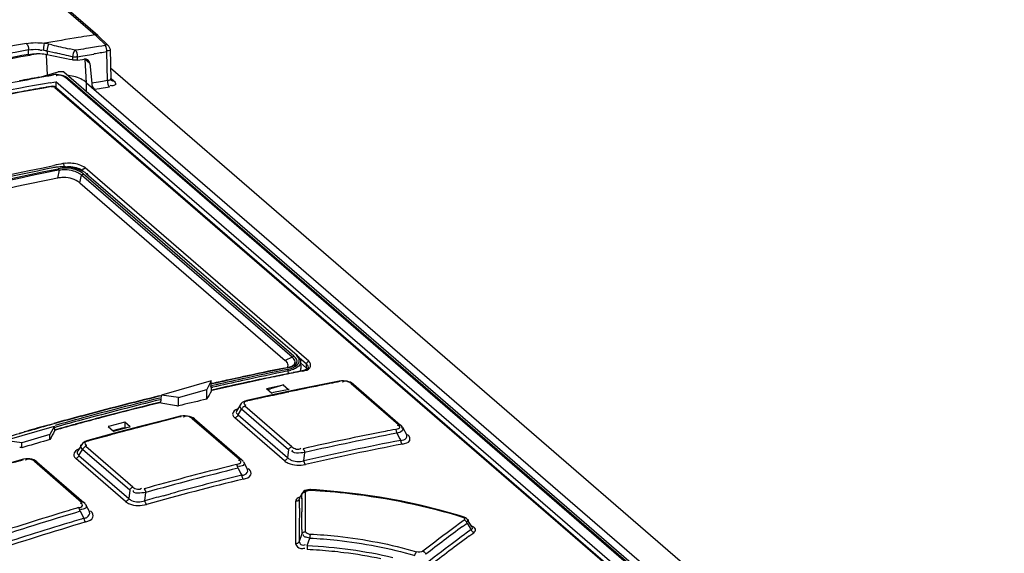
# Model space of a CAD drawing. Header units: inches. Extents: x 0 to 117, y 0 to 83.
# Tile 50 of 59: x 99.425 to 100.977, y 29.321 to 30.163. Entities that reach past the tile are written whole.
import ezdxf

# ---------------------------------------------------------------- set-up
doc = ezdxf.new("R2010")
doc.units = ezdxf.units.IN
doc.header["$LTSCALE"] = 6.431102
doc.header["$MEASUREMENT"] = 0
doc.layers.get('0').update_dxf_attribs({"linetype": 'CONTINUOUS'})

msp = doc.modelspace()

# ---------------------------------------------------------------- linework, layer by layer
at = {"color": 7, "linetype": 'CONTINUOUS'}
for p, q in [((99.4256, 30.2417), (99.544, 30.1391)), ((99.5483, 30.1381), (99.4299, 30.2406)), ((99.544, 30.1391), (99.5352, 30.1377)), ((99.544, 30.1391), (99.5469, 30.1364)), ((99.5484, 30.138), (99.5483, 30.1381)), ((99.5648, 30.1223), (99.5484, 30.138)), ((99.4626, 30.1151), (99.4638, 30.1228)), ((99.4638, 30.1228), (99.4643, 30.1258)), ((99.4712, 30.1243), (99.4674, 30.1252)), ((99.4758, 30.1232), (99.4712, 30.1243)), ((99.5469, 30.1364), (99.5604, 30.1235)), ((99.5544, 30.1214), (99.5492, 30.1206)), ((99.5597, 30.1222), (99.5544, 30.1214)), ((99.4389, 30.1082), (99.4388, 30.1152)), ((99.4667, 30.1074), (99.4687, 30.0755)), ((99.4683, 30.1138), (99.4683, 30.1075)), ((99.4683, 30.1138), (99.4818, 30.1106)), ((99.508, 30.1157), (99.5034, 30.1168)), ((99.5126, 30.1147), (99.508, 30.1157)), ((99.5178, 30.1155), (99.5126, 30.1147)), ((99.5214, 30.1054), (99.5317, 30.1071)), ((99.5317, 30.1071), (99.542, 30.1088)), ((99.5492, 30.1206), (99.5335, 30.118)), ((99.5638, 30.0668), (99.5626, 30.1121)), ((99.5675, 30.1164), (99.5688, 30.0693)), ((99.5089, 30.0993), (99.5089, 30.1042)), ((99.5162, 30.1046), (99.5214, 30.1054)), ((99.5163, 30.0991), (99.5162, 30.1046)), ((99.5163, 30.0991), (99.5242, 30.1004)), ((99.5242, 30.1004), (99.5265, 30.1008)), ((99.5307, 30.0635), (99.5284, 30.1002)), ((99.5355, 30.0941), (99.5284, 30.1002)), ((99.5355, 30.0941), (99.5386, 30.0628)), ((99.4554, 30.0719), (99.4857, 30.0807)), ((99.4684, 30.0745), (99.4711, 30.075)), ((99.4711, 30.075), (99.4769, 30.076)), ((99.4785, 30.0754), (99.4713, 30.0741)), ((99.4944, 30.0743), (99.4919, 30.0751)), ((99.4946, 30.0808), (100.7985, 28.9516)), ((99.5683, 30.0868), (103.1864, 26.9534)), ((99.4554, 30.0722), (99.4632, 30.0735)), ((99.4632, 30.0735), (99.4684, 30.0745)), ((99.4733, 30.0635), (99.479, 30.0645)), ((99.479, 30.0645), (99.4821, 30.065)), ((99.4822, 30.0649), (99.4819, 30.0558)), ((100.7474, 28.9692), (99.4822, 30.0649)), ((99.4967, 30.0733), (99.4944, 30.0743)), ((99.4973, 30.0715), (99.496, 30.0725)), ((100.7703, 28.9691), (99.4973, 30.0715)), ((100.7736, 28.9683), (99.5006, 30.0707)), ((99.5305, 30.0497), (99.5307, 30.0635)), ((99.5307, 30.0635), (100.8089, 28.9565)), ((99.5691, 30.0676), (99.5691, 30.0676)), ((99.5694, 30.07), (99.5734, 30.0665)), ((99.4321, 30.0501), (99.4281, 30.0493)), ((99.4744, 30.0577), (99.4664, 30.0563)), ((99.4754, 30.0573), (99.4761, 30.0574)), ((99.4808, 30.0562), (100.7338, 28.9711)), ((99.483, 30.0557), (100.736, 28.9706)), ((99.5511, 30.054), (99.5432, 30.0527)), ((99.5537, 30.0544), (99.5511, 30.054)), ((99.5697, 30.0588), (99.5678, 30.0591)), ((99.4803, 29.9267), (99.4859, 29.9279)), ((99.4872, 29.9257), (99.4808, 29.9244)), ((99.4872, 29.9257), (99.4847, 29.9129)), ((99.4919, 29.9287), (99.4859, 29.9279)), ((99.5217, 29.9252), (99.5177, 29.9267)), ((99.5252, 29.9236), (99.5217, 29.9252)), ((99.5282, 29.9218), (99.5252, 29.9236)), ((99.5307, 29.9199), (99.5282, 29.9218)), ((99.8807, 29.6239), (99.5284, 29.929)), ((99.5307, 29.9199), (99.8623, 29.6335)), ((99.5201, 29.9054), (99.5226, 29.9177)), ((99.5201, 29.9054), (99.8437, 29.6252)), ((99.8546, 29.6302), (99.5226, 29.9177)), ((99.8573, 29.632), (99.5253, 29.9195)), ((99.8546, 29.6302), (99.8437, 29.6252)), ((99.8451, 29.6239), (99.8437, 29.6252)), ((99.8566, 29.6285), (99.8546, 29.6302)), ((99.858, 29.6267), (99.8566, 29.6285)), ((99.8593, 29.63), (99.8573, 29.632)), ((99.8589, 29.625), (99.858, 29.6267)), ((99.8593, 29.6233), (99.8589, 29.625)), ((99.8632, 29.6316), (99.8612, 29.6338)), ((99.8647, 29.6295), (99.8632, 29.6316)), ((99.877, 29.6194), (99.8654, 29.6294)), ((99.8676, 29.6256), (99.8679, 29.6237)), ((99.8424, 29.6133), (99.8469, 29.6142)), ((99.8471, 29.6214), (99.8451, 29.6239)), ((99.8525, 29.6157), (99.8541, 29.6163)), ((99.8565, 29.6111), (99.8526, 29.6098)), ((99.865, 29.6165), (99.8627, 29.6145)), ((99.8666, 29.6186), (99.865, 29.6165)), ((99.8677, 29.6213), (99.877, 29.6133)), ((99.8679, 29.6237), (99.8685, 29.6127)), ((99.8727, 29.6094), (99.8703, 29.6089)), ((99.877, 29.6133), (99.877, 29.6194)), ((99.877, 29.6194), (99.8786, 29.6177)), ((99.877, 29.6133), (99.8783, 29.612)), ((99.8786, 29.6177), (99.8795, 29.616)), ((99.8795, 29.616), (99.8799, 29.6143)), ((99.8799, 29.6143), (99.8799, 29.6142)), ((99.8826, 29.6218), (99.8807, 29.6239)), ((99.8174, 29.5981), (99.8108, 29.5967)), ((99.8451, 29.6038), (99.837, 29.6021)), ((99.8493, 29.6046), (99.8451, 29.6038)), ((99.8486, 29.6043), (99.8484, 29.6087)), ((99.8562, 29.606), (99.8493, 29.6046)), ((99.8703, 29.6088), (99.8703, 29.6088)), ((99.7271, 29.5931), (99.6487, 29.5705)), ((99.6756, 29.5669), (99.7199, 29.5797)), ((99.7271, 29.5931), (99.7199, 29.5797)), ((99.7199, 29.5642), (99.7199, 29.5797)), ((99.7256, 29.5848), (99.7289, 29.5856)), ((99.7262, 29.5822), (99.7295, 29.583)), ((99.7272, 29.5884), (99.7271, 29.5931)), ((99.7304, 29.5791), (99.7271, 29.5784)), ((99.7274, 29.5799), (99.7272, 29.5884)), ((99.7304, 29.5785), (99.7273, 29.5778)), ((99.7745, 29.5889), (99.7645, 29.5867)), ((99.7773, 29.5895), (99.7745, 29.5889)), ((99.814, 29.5811), (99.8381, 29.5862)), ((99.814, 29.5811), (99.8224, 29.5739)), ((99.8417, 29.5869), (99.8204, 29.5804)), ((99.8654, 29.5798), (99.8234, 29.5708)), ((99.8501, 29.5796), (99.8253, 29.5745)), ((99.8487, 29.5789), (99.8403, 29.5861)), ((99.9075, 29.5883), (99.8654, 29.5798)), ((99.9286, 29.5925), (99.9075, 29.5883)), ((99.9439, 29.5917), (99.9411, 29.5924)), ((99.9477, 29.5887), (100.0223, 29.5241)), ((99.9511, 29.5879), (100.0256, 29.5233)), ((99.6451, 29.5692), (99.6488, 29.5701)), ((99.6489, 29.5696), (99.6452, 29.5687)), ((99.6478, 29.5582), (99.6487, 29.5705)), ((99.6756, 29.5669), (99.6487, 29.5705)), ((99.6756, 29.5537), (99.6756, 29.5669)), ((99.7199, 29.5642), (99.715, 29.5631)), ((99.8234, 29.5708), (99.7831, 29.5619)), ((99.8253, 29.5745), (99.8224, 29.5739)), ((99.6478, 29.5582), (99.6723, 29.5543)), ((99.7735, 29.5562), (99.7673, 29.5463)), ((99.7694, 29.5395), (99.775, 29.5482)), ((99.7744, 29.5574), (99.7734, 29.556)), ((99.8488, 29.4843), (99.775, 29.5482)), ((99.854, 29.4891), (99.7801, 29.5531)), ((99.7804, 29.5552), (99.7816, 29.5548)), ((99.5663, 29.5383), (99.554, 29.535)), ((99.56, 29.5373), (99.558, 29.5368)), ((99.566, 29.5389), (99.56, 29.5373)), ((99.5727, 29.54), (99.5663, 29.5383)), ((99.5847, 29.5437), (99.5827, 29.5432)), ((99.5866, 29.5442), (99.5847, 29.5437)), ((99.5928, 29.5458), (99.5866, 29.5442)), ((99.6568, 29.5318), (99.6147, 29.521)), ((99.6779, 29.5371), (99.6568, 29.5318)), ((99.6928, 29.537), (99.6896, 29.5376)), ((99.6971, 29.5337), (99.7715, 29.4693)), ((99.7008, 29.533), (99.7751, 29.4686)), ((99.7624, 29.5367), (99.7643, 29.5346)), ((99.8423, 29.4671), (99.7643, 29.5346)), ((99.7678, 29.5409), (99.7694, 29.5395)), ((99.7694, 29.5395), (99.8474, 29.4719)), ((99.4015, 29.4991), (99.4799, 29.5218)), ((99.4664, 29.5223), (99.4685, 29.5229)), ((99.4685, 29.5229), (99.4769, 29.5253)), ((99.4799, 29.5218), (99.4727, 29.5083)), ((99.4769, 29.5253), (99.4788, 29.5258)), ((99.4789, 29.5252), (99.4771, 29.5247)), ((99.4803, 29.5138), (99.4799, 29.5218)), ((99.4805, 29.5197), (99.4823, 29.5202)), ((99.4867, 29.5174), (99.4816, 29.516)), ((99.5246, 29.5279), (99.5124, 29.5245)), ((99.5673, 29.5216), (99.5644, 29.5209)), ((99.5644, 29.5209), (99.5728, 29.5136)), ((99.5907, 29.5278), (99.5673, 29.5216)), ((99.5717, 29.5145), (99.5878, 29.5189)), ((99.6147, 29.521), (99.5726, 29.5098)), ((99.5728, 29.5136), (99.5962, 29.5198)), ((99.5878, 29.5189), (99.5907, 29.5196)), ((99.5907, 29.5278), (99.5907, 29.5196)), ((99.5991, 29.5205), (99.5907, 29.5278)), ((99.5962, 29.5198), (99.5991, 29.5205)), ((100.022, 29.5222), (100.0208, 29.5225)), ((100.0283, 29.5201), (100.0351, 29.5072)), ((99.4242, 29.5103), (99.4325, 29.5127)), ((99.4727, 29.5083), (99.4284, 29.4955)), ((99.4727, 29.5004), (99.4727, 29.5083)), ((99.4816, 29.516), (99.4798, 29.5155)), ((99.5726, 29.5098), (99.5324, 29.4988)), ((100.0198, 29.5106), (100.0245, 29.5016)), ((100.0245, 29.5016), (100.0258, 29.4991)), ((100.0362, 29.5085), (100.0375, 29.5073)), ((99.4284, 29.4955), (99.4015, 29.4991)), ((99.4284, 29.4876), (99.4284, 29.4955)), ((99.4727, 29.5004), (99.4678, 29.499)), ((99.523, 29.4928), (99.5166, 29.4825)), ((99.5214, 29.4917), (99.5219, 29.4929)), ((99.6034, 29.4253), (99.5293, 29.4895)), ((99.5296, 29.4917), (99.5308, 29.4914)), ((99.4346, 29.4701), (99.4313, 29.4696)), ((99.4445, 29.4693), (99.4413, 29.4699)), ((99.5118, 29.4726), (99.5137, 29.4706)), ((99.5921, 29.4026), (99.5137, 29.4706)), ((99.5164, 29.4823), (99.5163, 29.482)), ((99.5171, 29.4767), (99.5185, 29.4753)), ((99.5185, 29.4753), (99.5244, 29.4847)), ((99.5185, 29.4753), (99.597, 29.4074)), ((99.5985, 29.4205), (99.5244, 29.4847)), ((99.8488, 29.4843), (99.8474, 29.4719)), ((99.8729, 29.467), (99.8744, 29.4801)), ((99.4289, 29.469), (99.3868, 29.4562)), ((99.4313, 29.4696), (99.4289, 29.469)), ((99.4483, 29.4661), (99.5224, 29.4019)), ((99.4522, 29.4655), (99.5263, 29.4013)), ((99.7693, 29.4552), (99.7734, 29.4475)), ((99.7712, 29.4673), (99.77, 29.4676)), ((99.7718, 29.4581), (99.77, 29.4581)), ((99.7779, 29.4653), (99.7843, 29.4532)), ((99.7855, 29.4547), (99.7869, 29.4535)), ((99.7753, 29.444), (99.7628, 29.4409)), ((99.7734, 29.4475), (99.7753, 29.444)), ((99.7844, 29.4529), (99.7844, 29.4529)), ((99.5985, 29.4205), (99.597, 29.4074)), ((99.6223, 29.4038), (99.6239, 29.417)), ((99.6513, 29.4118), (99.6627, 29.4149)), ((99.8659, 29.4063), (99.8706, 29.416)), ((99.8681, 29.4082), (99.8694, 29.4076)), ((99.87, 29.414), (99.8705, 29.4159)), ((99.8705, 29.4159), (99.8706, 29.416)), ((99.8758, 29.4159), (99.8758, 29.4174)), ((99.8758, 29.4105), (99.8758, 29.4159)), ((99.8758, 29.3829), (99.8758, 29.4105)), ((99.8834, 29.4215), (99.8834, 29.4207)), ((99.8927, 29.4209), (99.8834, 29.4215)), ((99.5221, 29.3997), (99.5209, 29.4)), ((99.5276, 29.4001), (99.5263, 29.4013)), ((99.5291, 29.3979), (99.5351, 29.3866)), ((99.8605, 29.4047), (99.8601, 29.4029)), ((99.8601, 29.4029), (99.8601, 29.3364)), ((99.8661, 29.392), (99.8658, 29.3617)), ((99.5205, 29.3872), (99.524, 29.3806)), ((99.523, 29.3903), (99.5212, 29.3901)), ((99.524, 29.3806), (99.5264, 29.3761)), ((99.5353, 29.3863), (99.5353, 29.3863)), ((99.5366, 29.3882), (99.538, 29.387)), ((99.8758, 29.362), (99.8758, 29.3829)), ((100.1179, 29.3806), (100.0876, 29.3892)), ((100.1243, 29.3786), (100.1179, 29.3806)), ((99.8758, 29.3551), (99.8758, 29.362)), ((100.1186, 29.368), (100.1113, 29.3626)), ((100.1258, 29.3734), (100.1186, 29.368)), ((100.123, 29.3632), (100.126, 29.3655)), ((100.126, 29.3655), (100.1286, 29.3673)), ((100.1297, 29.3708), (100.1285, 29.3703)), ((100.1286, 29.3673), (100.1302, 29.3686)), ((100.1302, 29.3686), (100.1353, 29.3604)), ((100.1384, 29.3622), (100.1312, 29.3739)), ((99.87, 29.3517), (99.8659, 29.3398)), ((99.8726, 29.35), (99.8732, 29.3503)), ((99.8825, 29.3451), (99.8781, 29.346)), ((99.8826, 29.3467), (99.8825, 29.3451)), ((99.8827, 29.3483), (99.8826, 29.3467)), ((100.1212, 29.3468), (100.1134, 29.3411)), ((100.126, 29.3504), (100.1212, 29.3468)), ((100.1289, 29.3526), (100.126, 29.3504)), ((100.1366, 29.3583), (100.1289, 29.3526)), ((100.1333, 29.3478), (100.1411, 29.3535)), ((100.1353, 29.3604), (100.1366, 29.3583)), ((99.8784, 29.3331), (99.8783, 29.3307)), ((99.8783, 29.3307), (99.8783, 29.3292)), ((99.8784, 29.3331), (99.8825, 29.3451))]:
    msp.add_line(p, q, dxfattribs=at)
for points in [[(99.4674, 30.1252), (99.4666, 30.1253), (99.4658, 30.1255), (99.4651, 30.1256), (99.4643, 30.1258)], [(99.5604, 30.1235), (99.5606, 30.1233), (99.5607, 30.1231), (99.5607, 30.123), (99.5607, 30.1228), (99.5606, 30.1226), (99.5604, 30.1225), (99.5602, 30.1224), (99.56, 30.1223), (99.5597, 30.1222)], [(99.5675, 30.1164), (99.5675, 30.1168), (99.5673, 30.118), (99.5669, 30.1192), (99.5663, 30.1204), (99.5656, 30.1214), (99.5648, 30.1223)], [(99.4626, 30.1151), (99.4633, 30.1149), (99.4639, 30.1148), (99.4645, 30.1147), (99.4652, 30.1146), (99.4658, 30.1144), (99.4664, 30.1143), (99.467, 30.1141), (99.4677, 30.114), (99.4683, 30.1138)], [(99.5162, 30.1046), (99.5155, 30.1044), (99.5147, 30.1043), (99.5139, 30.1041), (99.5131, 30.1041), (99.5122, 30.104), (99.5114, 30.104), (99.5106, 30.1041), (99.5097, 30.1041), (99.5089, 30.1042)], [(99.5123, 30.0989), (99.5114, 30.099), (99.5106, 30.099), (99.5097, 30.0992), (99.5089, 30.0993)], [(99.5163, 30.0991), (99.5155, 30.099), (99.5147, 30.0989), (99.5139, 30.0989), (99.5131, 30.0989), (99.5123, 30.0989)], [(99.481, 30.0764), (99.4783, 30.0762), (99.4769, 30.076)], [(99.4785, 30.0754), (99.478, 30.0758), (99.4775, 30.076), (99.477, 30.076), (99.4769, 30.076)], [(99.4919, 30.0751), (99.4893, 30.0757), (99.4865, 30.0762), (99.4837, 30.0764), (99.481, 30.0764)], [(99.5006, 30.0707), (99.4988, 30.0721), (99.4967, 30.0733)], [(99.5006, 30.0707), (99.5003, 30.071), (99.4997, 30.0713), (99.499, 30.0715), (99.4982, 30.0716), (99.4973, 30.0715)], [(99.5693, 30.0674), (99.5693, 30.0674), (99.5692, 30.0677), (99.569, 30.0681), (99.5688, 30.0687), (99.5688, 30.0693)], [(99.4813, 30.0568), (99.4802, 30.0573), (99.479, 30.0576), (99.4777, 30.0578), (99.4765, 30.0579), (99.4752, 30.0578), (99.4743, 30.0577)], [(99.4768, 30.0574), (99.4774, 30.0574), (99.4781, 30.0573), (99.4788, 30.0572), (99.4794, 30.057), (99.4799, 30.0568), (99.4804, 30.0565), (99.4808, 30.0562)], [(99.483, 30.0557), (99.4823, 30.0563), (99.4813, 30.0568)], [(99.4872, 29.9257), (99.4871, 29.926), (99.487, 29.9263), (99.4869, 29.9266), (99.4867, 29.9268), (99.4866, 29.9271), (99.4864, 29.9273), (99.4863, 29.9275), (99.4861, 29.9277), (99.4859, 29.9279)], [(99.5323, 29.9187), (99.5323, 29.919), (99.5322, 29.9192), (99.5321, 29.9194), (99.5319, 29.9196), (99.5317, 29.9198), (99.5315, 29.9199), (99.5313, 29.9199), (99.531, 29.92), (99.5307, 29.9199)], [(99.5226, 29.9177), (99.5229, 29.9181), (99.5232, 29.9184), (99.5236, 29.9187), (99.5239, 29.9189), (99.5241, 29.9191), (99.5244, 29.9192), (99.5247, 29.9193), (99.525, 29.9194), (99.5253, 29.9195)], [(99.8546, 29.6302), (99.8549, 29.6306), (99.8553, 29.6309), (99.8556, 29.6312), (99.8559, 29.6314), (99.8562, 29.6315), (99.8564, 29.6317), (99.8567, 29.6318), (99.857, 29.6319), (99.8573, 29.632)], [(99.8612, 29.6338), (99.8614, 29.6338), (99.8617, 29.6338), (99.8619, 29.6337), (99.8621, 29.6336), (99.8623, 29.6335), (99.8625, 29.6333), (99.8626, 29.6331), (99.8627, 29.6329), (99.8627, 29.6326)], [(99.8469, 29.6142), (99.8471, 29.6143), (99.8472, 29.6143), (99.8474, 29.6144), (99.8475, 29.6144), (99.8477, 29.6144), (99.8479, 29.6143), (99.8481, 29.6142), (99.8482, 29.6141), (99.8484, 29.614)], [(99.8484, 29.6087), (99.8484, 29.609), (99.8483, 29.6093), (99.8483, 29.6096), (99.8482, 29.61), (99.8481, 29.6103), (99.848, 29.6106), (99.8478, 29.6108), (99.8477, 29.6111), (99.8475, 29.6112)], [(99.8799, 29.6142), (99.8798, 29.6137), (99.8795, 29.6132), (99.8787, 29.6124), (99.8773, 29.6114), (99.8753, 29.6103), (99.8727, 29.6094)], [(99.9325, 29.593), (99.9297, 29.5927), (99.9286, 29.5925)], [(99.9302, 29.5919), (99.9298, 29.5922), (99.9294, 29.5924), (99.929, 29.5925), (99.9286, 29.5925)], [(99.9411, 29.5924), (99.9383, 29.5928), (99.9353, 29.593), (99.9325, 29.593)], [(99.9511, 29.5879), (99.9506, 29.5883), (99.9486, 29.5896), (99.9464, 29.5908), (99.9439, 29.5917)], [(99.9511, 29.5879), (99.951, 29.5879), (99.9506, 29.5883), (99.9501, 29.5885), (99.9495, 29.5887), (99.9489, 29.5887), (99.9483, 29.5887), (99.9477, 29.5887)], [(99.7831, 29.5619), (99.7822, 29.5617), (99.7799, 29.561), (99.7778, 29.56), (99.776, 29.5588), (99.7744, 29.5574)], [(99.7801, 29.5531), (99.7795, 29.5529), (99.7789, 29.5527), (99.7783, 29.5523), (99.7776, 29.5519), (99.7769, 29.5513), (99.7763, 29.5506), (99.7757, 29.5499), (99.7753, 29.5491), (99.775, 29.5482)], [(99.7831, 29.5619), (99.7835, 29.5619), (99.7839, 29.5619), (99.7843, 29.5617), (99.7847, 29.5613)], [(99.6829, 29.5378), (99.6796, 29.5374), (99.6779, 29.5371)], [(99.6795, 29.5365), (99.6791, 29.5368), (99.6787, 29.537), (99.6783, 29.5371), (99.678, 29.5371), (99.6779, 29.5371)], [(99.6896, 29.5376), (99.6862, 29.5379), (99.6829, 29.5378)], [(99.7008, 29.533), (99.6985, 29.5347), (99.6958, 29.536), (99.6928, 29.537)], [(99.7008, 29.533), (99.7007, 29.5331), (99.7002, 29.5334), (99.6997, 29.5337), (99.6991, 29.5338), (99.6985, 29.5339), (99.6978, 29.5339), (99.6971, 29.5337)], [(99.7694, 29.5395), (99.7691, 29.5387), (99.7687, 29.538), (99.7683, 29.5373), (99.7677, 29.5367), (99.7671, 29.5361), (99.7665, 29.5356), (99.7658, 29.5352), (99.7651, 29.5349), (99.7643, 29.5346)], [(100.0198, 29.5106), (100.0196, 29.5114), (100.0195, 29.5122), (100.0193, 29.513), (100.019, 29.5137), (100.0188, 29.5144), (100.0184, 29.515), (100.0181, 29.5156), (100.0177, 29.5161), (100.0173, 29.5165)], [(100.0223, 29.5241), (100.0227, 29.5241), (100.0232, 29.5242), (100.0237, 29.5241), (100.0243, 29.524), (100.0249, 29.5238), (100.0254, 29.5235), (100.0256, 29.5233)], [(100.0283, 29.52), (100.0279, 29.5207), (100.027, 29.5219), (100.0259, 29.5231), (100.0256, 29.5233)], [(99.5323, 29.4988), (99.5312, 29.4985), (99.5284, 29.4973), (99.526, 29.4959), (99.524, 29.494), (99.523, 29.4928)], [(99.5293, 29.4895), (99.5286, 29.4893), (99.5279, 29.4889), (99.5272, 29.4885), (99.5266, 29.488), (99.526, 29.4875), (99.5255, 29.4868), (99.5251, 29.4862), (99.5247, 29.4855), (99.5244, 29.4847)], [(99.5324, 29.4988), (99.5324, 29.4988), (99.5328, 29.4989), (99.5332, 29.4988), (99.5336, 29.4986), (99.534, 29.4983)], [(99.8488, 29.4843), (99.8491, 29.485), (99.8495, 29.4858), (99.85, 29.4865), (99.8505, 29.4871), (99.8511, 29.4876), (99.8518, 29.4881), (99.8525, 29.4886), (99.8532, 29.4889), (99.854, 29.4891)], [(99.8718, 29.4859), (99.8722, 29.4855), (99.8726, 29.485), (99.8729, 29.4845), (99.8733, 29.4839), (99.8736, 29.4832), (99.8738, 29.4825), (99.8741, 29.4817), (99.8742, 29.4809), (99.8744, 29.4801)], [(100.027, 29.4951), (100.0268, 29.4955), (100.0266, 29.4959), (100.0264, 29.4964), (100.0263, 29.4968), (100.0262, 29.4973), (100.0261, 29.4977), (100.026, 29.4982), (100.0259, 29.4987), (100.0258, 29.4991)], [(100.0283, 29.4933), (100.0281, 29.4934), (100.028, 29.4936), (100.0278, 29.4938), (100.0277, 29.494), (100.0275, 29.4942), (100.0274, 29.4944), (100.0272, 29.4946), (100.0271, 29.4949), (100.027, 29.4951)], [(99.4413, 29.4699), (99.4379, 29.4702), (99.4346, 29.4701)], [(99.5185, 29.4753), (99.5182, 29.4746), (99.5179, 29.4739), (99.5174, 29.4732), (99.5169, 29.4726), (99.5164, 29.4721), (99.5157, 29.4716), (99.5151, 29.4711), (99.5144, 29.4708), (99.5137, 29.4706)], [(99.8423, 29.4671), (99.8429, 29.4673), (99.8435, 29.4675), (99.8441, 29.4678), (99.8448, 29.4683), (99.8455, 29.4689), (99.8461, 29.4696), (99.8466, 29.4703), (99.8471, 29.4711), (99.8474, 29.4719)], [(99.4306, 29.4684), (99.4302, 29.4687), (99.4298, 29.4689), (99.4294, 29.469), (99.4291, 29.469), (99.4289, 29.469)], [(99.4522, 29.4655), (99.4501, 29.467), (99.4475, 29.4683), (99.4445, 29.4693)], [(99.4522, 29.4655), (99.452, 29.4656), (99.4515, 29.4659), (99.451, 29.4662), (99.4503, 29.4663), (99.4497, 29.4664), (99.449, 29.4663), (99.4483, 29.4661)], [(99.7682, 29.4589), (99.7678, 29.4596), (99.7674, 29.4601), (99.7671, 29.4606), (99.7666, 29.461)], [(99.7693, 29.4552), (99.7692, 29.456), (99.769, 29.4568), (99.7687, 29.4575), (99.7685, 29.4583), (99.7682, 29.4589)], [(99.7715, 29.4693), (99.7722, 29.4695), (99.7728, 29.4695), (99.7735, 29.4694), (99.774, 29.4693), (99.7746, 29.469), (99.775, 29.4687), (99.7751, 29.4686)], [(99.7779, 29.4653), (99.7774, 29.4661), (99.7764, 29.4674), (99.7753, 29.4685), (99.7751, 29.4686)], [(99.8729, 29.467), (99.873, 29.4662), (99.8732, 29.4654), (99.8734, 29.4647), (99.8736, 29.464), (99.8739, 29.4633), (99.8743, 29.4627), (99.8746, 29.4621), (99.875, 29.4616), (99.8754, 29.4612)], [(99.7779, 29.4382), (99.7775, 29.4386), (99.7771, 29.4391), (99.7767, 29.4396), (99.7764, 29.4402), (99.7761, 29.4409), (99.7758, 29.4416), (99.7756, 29.4424), (99.7754, 29.4432), (99.7753, 29.444)], [(99.5985, 29.4205), (99.5988, 29.4213), (99.5992, 29.422), (99.5996, 29.4226), (99.6002, 29.4233), (99.6007, 29.4238), (99.6013, 29.4243), (99.602, 29.4247), (99.6027, 29.4251), (99.6034, 29.4253)], [(99.6211, 29.4228), (99.6215, 29.4224), (99.6219, 29.422), (99.6223, 29.4214), (99.6226, 29.4208), (99.6229, 29.4201), (99.6232, 29.4194), (99.6235, 29.4186), (99.6237, 29.4178), (99.6239, 29.417)], [(99.8758, 29.4174), (99.875, 29.4174), (99.8742, 29.4173), (99.8734, 29.4171), (99.8727, 29.4168), (99.872, 29.4164), (99.8714, 29.4159), (99.8708, 29.4154), (99.8703, 29.4147), (99.87, 29.414)], [(99.8834, 29.4215), (99.8822, 29.4215), (99.8795, 29.4213), (99.877, 29.4208), (99.8747, 29.4199), (99.8727, 29.4186), (99.8712, 29.417), (99.8705, 29.4159)], [(100.0876, 29.3892), (100.0565, 29.3969), (100.0247, 29.4037), (99.9923, 29.4095), (99.9594, 29.4144), (99.9262, 29.4182), (99.8927, 29.4209)], [(99.5189, 29.3915), (99.5185, 29.3921), (99.5181, 29.3926), (99.5177, 29.393)], [(99.5224, 29.4019), (99.5231, 29.4021), (99.5238, 29.4022), (99.5245, 29.4021), (99.5251, 29.402), (99.5256, 29.4017), (99.5262, 29.4014), (99.5263, 29.4013)], [(99.529, 29.398), (99.5286, 29.3986), (99.5276, 29.4001)], [(99.5921, 29.4026), (99.5928, 29.4029), (99.5935, 29.4032), (99.5942, 29.4036), (99.5948, 29.4041), (99.5954, 29.4047), (99.5959, 29.4053), (99.5963, 29.4059), (99.5967, 29.4066), (99.597, 29.4074)], [(99.6223, 29.4038), (99.6224, 29.403), (99.6226, 29.4023), (99.6229, 29.4015), (99.6232, 29.4008), (99.6235, 29.4001), (99.6238, 29.3995), (99.6242, 29.3989), (99.6246, 29.3984), (99.625, 29.398)], [(99.8626, 29.4033), (99.8618, 29.4031), (99.8609, 29.403), (99.8601, 29.4029)], [(99.8659, 29.4063), (99.8656, 29.4057), (99.8651, 29.4051), (99.8646, 29.4045), (99.864, 29.404), (99.8633, 29.4036), (99.8626, 29.4033)], [(99.5205, 29.3872), (99.5203, 29.388), (99.5201, 29.3887), (99.5199, 29.3895), (99.5196, 29.3902), (99.5192, 29.3909), (99.5189, 29.3915)], [(100.123, 29.3782), (100.1233, 29.3784), (100.1237, 29.3786), (100.124, 29.3787), (100.1243, 29.3786), (100.1243, 29.3786)], [(100.1312, 29.3739), (100.1308, 29.3744), (100.1295, 29.3759), (100.1277, 29.3771), (100.1256, 29.3782), (100.1243, 29.3786)], [(99.5292, 29.3704), (99.5288, 29.3708), (99.5284, 29.3712), (99.528, 29.3718), (99.5277, 29.3724), (99.5274, 29.3731), (99.5271, 29.3738), (99.5268, 29.3746), (99.5266, 29.3753), (99.5264, 29.3761)], [(100.1302, 29.3686), (100.13, 29.3693), (100.1297, 29.37), (100.1293, 29.3706), (100.1288, 29.3712), (100.1283, 29.3718), (100.1278, 29.3723), (100.1271, 29.3727), (100.1265, 29.3731), (100.1258, 29.3734)], [(99.87, 29.3517), (99.8704, 29.3523), (99.8708, 29.3529), (99.8713, 29.3535), (99.8719, 29.354), (99.8726, 29.3543), (99.8733, 29.3547), (99.8741, 29.3549), (99.8749, 29.355), (99.8758, 29.3551)], [(99.8829, 29.3512), (99.8829, 29.3508), (99.8828, 29.3503), (99.8828, 29.3497), (99.8827, 29.3483)], [(100.1411, 29.3535), (100.1404, 29.3537), (100.1398, 29.3541), (100.1391, 29.3545), (100.1386, 29.355), (100.1381, 29.3555), (100.1376, 29.3562), (100.1372, 29.3568), (100.1369, 29.3575), (100.1366, 29.3583)], [(99.8601, 29.3364), (99.8609, 29.3365), (99.8618, 29.3366), (99.8625, 29.3368), (99.8633, 29.3371), (99.8639, 29.3375), (99.8645, 29.338), (99.8651, 29.3385), (99.8655, 29.3392), (99.8659, 29.3398)], [(99.8783, 29.3292), (99.8782, 29.3279), (99.8782, 29.3273), (99.8781, 29.3269)], [(100.048, 29.3175), (100.0481, 29.3183), (100.0484, 29.3191), (100.0486, 29.3199), (100.049, 29.3206), (100.0493, 29.3213), (100.0496, 29.3219), (100.05, 29.3225), (100.0504, 29.323), (100.0508, 29.3234)], [(100.0607, 29.3242), (100.0613, 29.324), (100.062, 29.3236), (100.0626, 29.3232), (100.0632, 29.3227), (100.0637, 29.3222), (100.0642, 29.3216), (100.0646, 29.3209), (100.065, 29.3202), (100.0652, 29.3194)]]:
    msp.add_lwpolyline(points, dxfattribs=at)
for centre, radius, start, end in [((100.3172, 25.2893), 4.9111, 99.1625, 99.3718), ((100.3465, 25.0879), 5.1192, 100.2492, 103.6228), ((100.3227, 25.2564), 4.9444, 99.3724, 99.9972), ((101.877, 40.3463), 10.5013, 256.78243, 256.93707), ((100.341, 25.1181), 5.0779, 100.234, 104.0586), ((100.3354, 25.1312), 5.057, 100.2115, 103.9436), ((100.3513, 25.1104), 5.0786, 100.1744, 100.4856), ((99.4514, 30.0254), 0.0838, 87.6113, 89.917), ((99.4512, 30.0221), 0.0872, 80.3198, 87.6067), ((99.4512, 30.0917), 0.0244, 66.7519, 71.2054), ((99.4517, 30.0249), 0.0843, 78.6576, 80.3293), ((96.6554, 18.117), 12.3221, 76.61005, 76.73935), ((100.3367, 25.1025), 5.0794, 99.0992, 99.2781), ((100.321, 25.3203), 4.8515, 98.9942, 99.2403), ((100.3732, 24.9954), 5.1957, 100.4928, 102.7221), ((100.3567, 25.0614), 5.0795, 100.0159, 104.5426), ((100.3416, 25.1406), 5.0105, 100.1864, 100.5415), ((100.2666, 25.5776), 4.5663, 100.0297, 100.3229), ((99.4857, 30.0715), 0.00402, 125.5738, 136.5319), ((99.7855, 28.5987), 1.4847, 99.0228, 99.5697), ((100.3067, 25.3229), 4.8017, 98.9, 99.0351), ((100.36, 25.0569), 5.0781, 100.0315, 104.5652), ((100.3621, 25.0444), 5.0913, 100.5705, 104.3508), ((100.3294, 25.2108), 4.9217, 100.0995, 100.5047), ((100.0236, 27.1534), 2.9388, 98.9401, 99.2014), ((100.4628, 25.0356), 4.9952, 101.1905, 101.3578), ((99.5026, 29.882), 0.0546, 95.1416, 99.7632), ((100.5189, 24.8044), 5.2295, 101.4614, 106.1743), ((99.4897, 29.8795), 0.0511, 98.653, 101.268), ((99.4908, 29.8727), 0.058, 96.5582, 98.664), ((99.4917, 29.8637), 0.067, 92.5979, 96.518), ((99.4922, 29.8547), 0.0761, 89.072, 92.6197), ((99.492, 29.846), 0.0848, 78.8075, 89.0199), ((99.4929, 29.8501), 0.0805, 75.4486, 78.8919), ((99.4956, 29.8604), 0.0699, 71.594, 75.4658), ((99.5006, 29.8891), 0.0392, 62.0502, 67.7379), ((99.4946, 29.8636), 0.0503, 93.7013, 101.3868), ((99.5003, 29.8825), 0.0303, 53.0802, 56.8423), ((99.5013, 29.8838), 0.0287, 49.1259, 53.0836), ((99.8484, 29.616), 0.0219, 44.3556, 49.2998), ((100.8415, 24.6727), 5.0406, 101.4323, 102.212), ((100.8429, 24.6729), 5.0401, 101.3795, 102.2279), ((100.8784, 24.5594), 5.1559, 101.5331, 102.3474), ((99.8381, 29.6585), 0.0508, 281.6064, 286.5736), ((100.8547, 24.6115), 5.1032, 102.4483, 102.7537), ((100.8546, 24.6183), 5.096, 102.2273, 102.7694), ((100.8912, 24.5005), 5.2162, 102.3468, 102.8748), ((100.8545, 24.641), 5.0638, 101.9394, 102.826), ((100.8501, 24.6326), 5.0815, 102.2113, 102.4482), ((100.8822, 24.5446), 5.1686, 101.5384, 102.354), ((100.8529, 24.6448), 5.0604, 101.8837, 102.2713), ((100.8495, 24.6654), 5.039, 101.7536, 101.941), ((100.8465, 24.675), 5.0295, 101.5789, 101.807), ((100.8454, 24.6853), 5.0186, 101.566, 101.7536), ((100.8437, 24.6935), 5.0103, 101.3783, 101.566), ((100.842, 24.7017), 5.0019, 101.1905, 101.3783), ((100.8397, 24.7084), 4.9954, 101.1905, 101.3546), ((99.5647, 29.5766), 0.1627, 0.0415, 1.1461), ((100.8944, 24.4888), 5.2257, 102.3535, 102.8799), ((100.862, 24.6029), 5.1033, 102.4192, 102.8119), ((99.651, 30.1396), 0.5843, 286.4249, 286.8517), ((99.7385, 30.0857), 0.5093, 281.2838, 281.6914), ((100.8976, 24.6257), 5.0596, 101.3967, 101.9574), ((100.882, 24.7031), 4.9806, 101.2071, 101.3966), ((100.8702, 24.7625), 4.92, 101.0155, 101.2071), ((99.9371, 29.5881), 0.00419, 126.8567, 137.8347), ((100.8874, 24.4749), 5.2436, 103.7053, 105.0939), ((100.8894, 24.4725), 5.2459, 103.7201, 105.1081), ((100.9293, 24.3417), 5.3796, 103.8028, 105.1558), ((100.9305, 24.3385), 5.3802, 103.8063, 105.1586), ((100.8865, 24.5388), 5.159, 103.125, 103.5748), ((105.3766, 26.3025), 6.5297, 149.90136, 150.03195), ((100.9238, 24.5062), 5.1819, 102.5162, 102.6995), ((100.9126, 24.5567), 5.1302, 102.3312, 102.5162), ((100.8995, 24.6167), 5.0687, 101.9573, 102.3313), ((100.8833, 24.5157), 5.1924, 103.7802, 104.6205), ((100.888, 24.4931), 5.2161, 103.7584, 104.3777), ((99.7126, 29.778), 0.2274, 259.8107, 260.6344), ((100.9067, 24.4027), 5.3184, 105.0918, 105.5738), ((100.9087, 24.4003), 5.3207, 105.106, 105.5886), ((100.9038, 24.4352), 5.2755, 104.8252, 105.6567), ((100.9502, 24.2638), 5.4602, 105.1536, 105.6059), ((100.9056, 24.4253), 5.2861, 104.7697, 105.1441), ((100.8979, 24.4546), 5.2558, 104.4917, 104.6791), ((100.9344, 24.465), 5.2244, 104.0809, 104.2637), ((100.9256, 24.5001), 5.1883, 103.8969, 104.0809), ((99.6869, 29.5326), 0.00471, 129.1266, 139.3563), ((100.9238, 24.3464), 5.3766, 105.6092, 106.4587), ((100.9191, 24.3582), 5.3646, 105.712, 106.0884), ((100.951, 24.2619), 5.4596, 105.1565, 105.6058), ((100.9156, 24.3885), 5.3242, 105.281, 105.5683), ((100.9476, 24.413), 5.2781, 104.264, 104.808), ((100.9892, 24.5263), 5.084, 101.0219, 101.2073), ((106.2267, 25.8603), 7.6725, 151.56038, 151.67741), ((100.9683, 24.3365), 5.3573, 105.3494, 105.5289), ((100.9622, 24.3585), 5.3345, 105.1693, 105.3494), ((100.9543, 24.3876), 5.3043, 104.8078, 105.1694), ((100.9851, 24.5478), 5.0621, 101.2089, 102.7053), ((100.9882, 24.5412), 5.0629, 101.0275, 102.7088), ((99.2911, 28.4384), 1.0581, 82.5459, 82.7216), ((100.9431, 24.3235), 5.3816, 105.9111, 106.3477), ((100.9852, 24.5469), 5.0443, 100.9641, 102.7397), ((100.9875, 24.5428), 5.0425, 100.9652, 102.7403), ((100.9986, 24.2325), 5.4656, 106.6722, 106.8492), ((99.4384, 29.4644), 0.00523, 131.3407, 140.9403), ((101.0384, 24.3232), 5.2929, 104.0833, 105.5319), ((101.0401, 24.3218), 5.2884, 103.9041, 105.5332), ((101.0318, 24.3488), 5.2665, 103.8998, 104.081), ((101.0337, 24.3409), 5.256, 103.9927, 105.1203), ((101.0391, 24.3241), 5.2673, 103.8539, 105.5734), ((101.0517, 24.2739), 5.3253, 105.246, 105.5701), ((98.8362, 29.3906), 1.034, 1.0945, 1.2982), ((99.0199, 29.3941), 0.8503, 0.9207, 1.0921), ((99.2038, 29.3975), 0.6664, 359.0546, 0.8836), ((101.0786, 24.1807), 5.441, 106.6714, 106.8493), ((98.8045, 29.3842), 1.0616, 0.8107, 1.1934), ((99.0984, 29.3884), 0.7677, 0.2701, 0.8092), ((101.103, 24.1014), 5.524, 106.8525, 108.2598), ((101.1024, 24.1059), 5.5132, 106.6744, 108.2589), ((101.1034, 24.0992), 5.5076, 106.9782, 108.307), ((101.1013, 24.1088), 5.4914, 106.6353, 108.3077), ((101.0831, 24.1649), 5.4388, 106.6318, 106.976), ((100.638, 29.3556), 0.7722, 179.5499, 180.6417), ((102.6129, 26.0118), 4.1816, 126.7426, 127.6136), ((102.6117, 26.0184), 4.1691, 126.6506, 127.6472), ((101.1531, 29.3608), 1.2874, 180.6127, 180.9313), ((100.9843, 29.3723), 1.1145, 180.7151, 181.0594), ((102.5974, 26.0209), 4.1401, 126.526, 127.5972), ((102.6028, 26.0085), 4.1597, 126.7598, 127.5617), ((99.8438, 28.5806), 0.747, 84.3726, 87.3666), ((99.8447, 28.5892), 0.7384, 82.8741, 84.3739), ((99.8477, 28.6114), 0.716, 78.1604, 82.8934)]:
    msp.add_arc(centre, radius, start, end, dxfattribs=at)
for centre, major_axis, ratio, start_param, end_param in [((98.6927, 25.3765), (7.4534, -1.6755), 0.626916, 1.602148, 1.60757), ((99.5254, 30.0902), (0.00757, 0.00907), 0.758625, -0.639967, 0.722514), ((99.491, 30.0581), (0.0453, 0.0001), 0.501359, 1.490053, 1.687776)]:
    msp.add_ellipse(centre, major_axis=major_axis, ratio=ratio, start_param=start_param, end_param=end_param, dxfattribs=at)
for points, knots in [([(99.5481, 30.1379), (99.5476, 30.1384), (99.5463, 30.1391), (99.5447, 30.1393), (99.544, 30.1391)], [0, 0, 0, 0, 0.495491, 1, 1, 1, 1]), ([(99.5646, 30.1222), (99.5641, 30.1227), (99.5627, 30.1235), (99.5612, 30.1236), (99.5604, 30.1235)], [0, 0, 0, 0, 0.493328, 1, 1, 1, 1]), ([(99.4544, 30.1159), (99.4552, 30.1158), (99.4568, 30.1155), (99.4583, 30.115), (99.4591, 30.1148)], [0, 0, 0, 0, 0.495492, 1, 1, 1, 1]), ([(99.5678, 30.1164), (99.568, 30.1157), (99.5671, 30.1132), (99.5644, 30.1136), (99.563, 30.1137)], [0, 0, 0, 0, 0.33499, 1, 1, 1, 1]), ([(99.4854, 30.0756), (99.485, 30.0755), (99.4843, 30.0753), (99.4836, 30.075), (99.4833, 30.0748)], [0, 0, 0, 0, 0.509185, 1, 1, 1, 1]), ([(99.4905, 30.0751), (99.4896, 30.0753), (99.4879, 30.0757), (99.4862, 30.0757), (99.4854, 30.0756)], [0, 0, 0, 0, 0.522989, 1, 1, 1, 1]), ([(99.496, 30.0725), (99.4952, 30.0731), (99.4934, 30.074), (99.4915, 30.0748), (99.4905, 30.0751)], [0, 0, 0, 0, 0.477051, 1, 1, 1, 1]), ([(99.4483, 30.07), (99.4162, 30.0642), (99.2864, 30.0391), (99.1574, 30.0096), (99.0612, 29.9843)], [0, 0, 0, 0, 0.247531, 1, 1, 1, 1]), ([(99.5684, 30.0694), (99.5683, 30.0686), (99.5668, 30.0671), (99.5649, 30.0668), (99.5638, 30.0668)], [0, 0, 0, 0, 0.402626, 1, 1, 1, 1]), ([(99.5694, 30.0677), (99.5699, 30.0672), (99.5712, 30.0665), (99.5727, 30.0664), (99.5734, 30.0665)], [0, 0, 0, 0, 0.513035, 1, 1, 1, 1]), ([(99.5734, 30.0665), (99.5749, 30.0652), (99.5793, 30.06), (99.5721, 30.0586), (99.5697, 30.0588)], [0, 0, 0, 0, 0.46325, 1, 1, 1, 1]), ([(99.4744, 30.0577), (99.4745, 30.0577), (99.4749, 30.0577), (99.4753, 30.0575), (99.4754, 30.0573)], [0, 0, 0, 0, 0.445941, 1, 1, 1, 1]), ([(99.483, 30.0557), (99.4827, 30.0559), (99.482, 30.0563), (99.4812, 30.0563), (99.4808, 30.0562)], [0, 0, 0, 0, 0.458652, 1, 1, 1, 1]), ([(99.4934, 29.9358), (99.494, 29.9352), (99.4949, 29.9335), (99.4951, 29.9316), (99.495, 29.9306)], [0, 0, 0, 0, 0.452724, 1, 1, 1, 1]), ([(98.6532, 29.6953), (98.7215, 29.7209), (98.9918, 29.8163), (99.2695, 29.8908), (99.4791, 29.9329)], [0, 0, 0, 0, 0.254391, 1, 1, 1, 1]), ([(99.4808, 29.9244), (99.4119, 29.9104), (99.1324, 29.8476), (98.8581, 29.7617), (98.6559, 29.6857)], [0, 0, 0, 0, 0.245748, 1, 1, 1, 1]), ([(98.6562, 29.6885), (98.7243, 29.7141), (98.994, 29.8097), (99.2712, 29.8844), (99.4803, 29.9267)], [0, 0, 0, 0, 0.254372, 1, 1, 1, 1]), ([(99.4872, 29.9257), (99.4882, 29.9259), (99.4903, 29.9263), (99.4924, 29.9265), (99.4934, 29.9265)], [0, 0, 0, 0, 0.487605, 1, 1, 1, 1]), ([(99.5167, 29.9288), (99.5183, 29.9283), (99.521, 29.9271), (99.5236, 29.9255), (99.5246, 29.9246)], [0, 0, 0, 0, 0.540311, 1, 1, 1, 1]), ([(99.518, 29.9211), (99.5189, 29.9206), (99.5205, 29.9196), (99.5219, 29.9184), (99.5226, 29.9177)], [0, 0, 0, 0, 0.520246, 1, 1, 1, 1]), ([(99.5253, 29.9195), (99.5244, 29.9203), (99.5224, 29.9218), (99.5202, 29.9232), (99.519, 29.9238)], [0, 0, 0, 0, 0.475586, 1, 1, 1, 1]), ([(99.5246, 29.9246), (99.5246, 29.9256), (99.5255, 29.9276), (99.5274, 29.9288), (99.5284, 29.929)], [0, 0, 0, 0, 0.505506, 1, 1, 1, 1]), ([(99.4847, 29.9129), (99.4163, 29.8991), (99.1394, 29.8369), (98.8676, 29.7521), (98.6672, 29.677)], [0, 0, 0, 0, 0.245776, 1, 1, 1, 1]), ([(99.8624, 29.6246), (99.8623, 29.6255), (99.8614, 29.6275), (99.8601, 29.6292), (99.8593, 29.63)], [0, 0, 0, 0, 0.46473, 1, 1, 1, 1]), ([(99.8626, 29.6185), (99.8635, 29.6194), (99.865, 29.6214), (99.8657, 29.6238), (99.8657, 29.625)], [0, 0, 0, 0, 0.525175, 1, 1, 1, 1]), ([(99.8641, 29.6313), (99.8649, 29.6304), (99.8664, 29.6287), (99.8673, 29.6266), (99.8676, 29.6256)], [0, 0, 0, 0, 0.531394, 1, 1, 1, 1]), ([(99.8657, 29.625), (99.8657, 29.6258), (99.8656, 29.6273), (99.865, 29.6288), (99.8647, 29.6295)], [0, 0, 0, 0, 0.482721, 1, 1, 1, 1]), ([(99.8469, 29.6142), (99.8479, 29.6144), (99.8498, 29.6148), (99.8516, 29.6154), (99.8525, 29.6157)], [0, 0, 0, 0, 0.519226, 1, 1, 1, 1]), ([(99.847, 29.6142), (99.8478, 29.6152), (99.8489, 29.6178), (99.8478, 29.6203), (99.8471, 29.6214)], [0, 0, 0, 0, 0.490657, 1, 1, 1, 1]), ([(99.8484, 29.614), (99.8505, 29.6144), (99.856, 29.6155), (99.8631, 29.6207), (99.8624, 29.6246)], [0, 0, 0, 0, 0.346447, 1, 1, 1, 1]), ([(99.8541, 29.6163), (99.8556, 29.6171), (99.8583, 29.6188), (99.8593, 29.622), (99.8593, 29.6233)], [0, 0, 0, 0, 0.558684, 1, 1, 1, 1]), ([(99.8627, 29.6145), (99.8618, 29.6138), (99.8598, 29.6126), (99.8576, 29.6116), (99.8565, 29.6111)], [0, 0, 0, 0, 0.473883, 1, 1, 1, 1]), ([(99.8679, 29.6237), (99.868, 29.6228), (99.8678, 29.621), (99.8671, 29.6194), (99.8666, 29.6186)], [0, 0, 0, 0, 0.490036, 1, 1, 1, 1]), ([(99.8675, 29.6082), (99.8679, 29.6089), (99.8684, 29.6104), (99.8686, 29.6119), (99.8685, 29.6127)], [0, 0, 0, 0, 0.506776, 1, 1, 1, 1]), ([(99.8713, 29.6085), (99.8754, 29.6094), (99.8836, 29.6107), (99.8841, 29.6196), (99.8826, 29.6218)], [0, 0, 0, 0, 0.608869, 1, 1, 1, 1]), ([(99.8807, 29.6239), (99.8797, 29.6237), (99.8779, 29.6225), (99.877, 29.6204), (99.877, 29.6194)], [0, 0, 0, 0, 0.494495, 1, 1, 1, 1]), ([(99.8703, 29.6089), (99.8704, 29.6089), (99.8708, 29.6088), (99.8712, 29.6086), (99.8713, 29.6085)], [0, 0, 0, 0, 0.443891, 1, 1, 1, 1]), ([(99.9366, 29.5923), (99.9363, 29.5923), (99.9355, 29.5921), (99.9349, 29.5917), (99.9346, 29.5915)], [0, 0, 0, 0, 0.505421, 1, 1, 1, 1]), ([(99.775, 29.5482), (99.7739, 29.5494), (99.7721, 29.5518), (99.7728, 29.5549), (99.7735, 29.556)], [0, 0, 0, 0, 0.541477, 1, 1, 1, 1]), ([(99.7847, 29.5613), (99.7825, 29.5608), (99.7768, 29.5606), (99.7791, 29.5556), (99.7804, 29.5552)], [0, 0, 0, 0, 0.632571, 1, 1, 1, 1]), ([(99.6859, 29.5372), (99.6856, 29.5371), (99.6848, 29.5369), (99.6842, 29.5364), (99.6839, 29.5362)], [0, 0, 0, 0, 0.500916, 1, 1, 1, 1]), ([(99.7608, 29.5407), (99.7609, 29.54), (99.7612, 29.5386), (99.762, 29.5374), (99.7624, 29.5367)], [0, 0, 0, 0, 0.474145, 1, 1, 1, 1]), ([(99.7673, 29.5461), (99.7668, 29.5453), (99.766, 29.5433), (99.7672, 29.5416), (99.7678, 29.5409)], [0, 0, 0, 0, 0.495972, 1, 1, 1, 1]), ([(100.0173, 29.5165), (100.0195, 29.5169), (100.0225, 29.517), (100.0253, 29.521), (100.0229, 29.5218), (100.022, 29.5222)], [0, 0, 0, 0, 0.581722, 0.741533, 1, 1, 1, 1]), ([(100.0198, 29.5106), (100.0227, 29.5116), (100.0263, 29.5125), (100.0305, 29.5174), (100.0279, 29.5188), (100.0269, 29.5191)], [0, 0, 0, 0, 0.608812, 0.78686, 1, 1, 1, 1]), ([(100.0258, 29.4991), (100.0274, 29.4993), (100.0316, 29.4993), (100.0362, 29.5043), (100.0351, 29.5069)], [0, 0, 0, 0, 0.362043, 1, 1, 1, 1]), ([(100.0283, 29.4933), (100.0325, 29.4942), (100.0425, 29.4958), (100.0397, 29.5054), (100.0375, 29.5073)], [0, 0, 0, 0, 0.594959, 1, 1, 1, 1]), ([(99.5244, 29.4847), (99.5235, 29.4857), (99.522, 29.4879), (99.5212, 29.4905), (99.5214, 29.4917)], [0, 0, 0, 0, 0.532298, 1, 1, 1, 1]), ([(99.534, 29.4983), (99.5318, 29.4976), (99.5261, 29.4972), (99.5283, 29.492), (99.5296, 29.4917)], [0, 0, 0, 0, 0.63839, 1, 1, 1, 1]), ([(99.5103, 29.4766), (99.5103, 29.4759), (99.5106, 29.4745), (99.5113, 29.4732), (99.5118, 29.4726)], [0, 0, 0, 0, 0.479142, 1, 1, 1, 1]), ([(99.5164, 29.4819), (99.516, 29.4811), (99.5157, 29.4792), (99.5165, 29.4774), (99.5171, 29.4767)], [0, 0, 0, 0, 0.499683, 1, 1, 1, 1]), ([(99.8474, 29.4719), (99.8487, 29.4706), (99.8561, 29.4655), (99.8661, 29.4651), (99.8729, 29.467)], [0, 0, 0, 0, 0.207224, 1, 1, 1, 1]), ([(99.4369, 29.4694), (99.4366, 29.4693), (99.4358, 29.469), (99.4352, 29.4685), (99.4349, 29.4683)], [0, 0, 0, 0, 0.49702, 1, 1, 1, 1]), ([(99.7666, 29.461), (99.7689, 29.4616), (99.7719, 29.462), (99.7745, 29.4662), (99.7722, 29.467), (99.7712, 29.4673)], [0, 0, 0, 0, 0.579783, 0.744691, 1, 1, 1, 1]), ([(99.778, 29.4653), (99.7789, 29.4641), (99.7798, 29.459), (99.7743, 29.4583), (99.7718, 29.4581)], [0, 0, 0, 0, 0.376545, 1, 1, 1, 1]), ([(99.8423, 29.4671), (99.8441, 29.4655), (99.8542, 29.4599), (99.8666, 29.4592), (99.8754, 29.4612)], [0, 0, 0, 0, 0.21049, 1, 1, 1, 1]), ([(99.7753, 29.444), (99.7769, 29.4442), (99.7813, 29.4447), (99.7855, 29.4502), (99.7843, 29.4529)], [0, 0, 0, 0, 0.351271, 1, 1, 1, 1]), ([(99.7779, 29.4382), (99.7822, 29.4392), (99.792, 29.4417), (99.7892, 29.4515), (99.7869, 29.4535)], [0, 0, 0, 0, 0.590455, 1, 1, 1, 1]), ([(99.8675, 29.4098), (99.8658, 29.4093), (99.8629, 29.4083), (99.8609, 29.4058), (99.8605, 29.4047)], [0, 0, 0, 0, 0.584505, 1, 1, 1, 1]), ([(99.8758, 29.4174), (99.8759, 29.4186), (99.879, 29.4203), (99.8817, 29.4208), (99.8834, 29.4207)], [0, 0, 0, 0, 0.3992, 1, 1, 1, 1]), ([(99.8834, 29.4207), (99.9042, 29.4196), (99.9851, 29.4125), (100.0653, 29.3961), (100.123, 29.3782)], [0, 0, 0, 0, 0.256412, 1, 1, 1, 1]), ([(99.5177, 29.393), (99.5199, 29.3937), (99.5255, 29.3941), (99.5234, 29.3994), (99.5221, 29.3997)], [0, 0, 0, 0, 0.638956, 1, 1, 1, 1]), ([(99.5292, 29.3979), (99.5301, 29.3967), (99.5311, 29.3915), (99.5255, 29.3905), (99.523, 29.3903)], [0, 0, 0, 0, 0.381642, 1, 1, 1, 1]), ([(99.5921, 29.4026), (99.5939, 29.4011), (99.604, 29.3956), (99.6164, 29.3956), (99.625, 29.398)], [0, 0, 0, 0, 0.209951, 1, 1, 1, 1]), ([(99.597, 29.4074), (99.5982, 29.4061), (99.6057, 29.4012), (99.6157, 29.4015), (99.6223, 29.4038)], [0, 0, 0, 0, 0.206542, 1, 1, 1, 1]), ([(99.5264, 29.3761), (99.528, 29.3765), (99.5326, 29.3773), (99.5365, 29.3834), (99.5351, 29.3862)], [0, 0, 0, 0, 0.341842, 1, 1, 1, 1]), ([(99.5292, 29.3704), (99.5336, 29.3717), (99.5433, 29.3749), (99.5404, 29.3849), (99.538, 29.387)], [0, 0, 0, 0, 0.586978, 1, 1, 1, 1]), ([(100.123, 29.3782), (100.1242, 29.3778), (100.1266, 29.3769), (100.1265, 29.3739), (100.1258, 29.3734)], [0, 0, 0, 0, 0.605129, 1, 1, 1, 1]), ([(100.1318, 29.3741), (100.1321, 29.3737), (100.1322, 29.3718), (100.1305, 29.3712), (100.1297, 29.3708)], [0, 0, 0, 0, 0.364148, 1, 1, 1, 1]), ([(100.1366, 29.3583), (100.1374, 29.3587), (100.1388, 29.3596), (100.1393, 29.3616), (100.139, 29.3622)], [0, 0, 0, 0, 0.549642, 1, 1, 1, 1]), ([(100.1411, 29.3535), (100.1426, 29.3547), (100.1455, 29.3604), (100.1395, 29.3632), (100.1369, 29.3644)], [0, 0, 0, 0, 0.409211, 1, 1, 1, 1]), ([(99.8781, 29.346), (99.8763, 29.3465), (99.8735, 29.3459), (99.872, 29.3497), (99.8726, 29.35)], [0, 0, 0, 0, 0.727248, 1, 1, 1, 1]), ([(99.8758, 29.3551), (99.8758, 29.354), (99.8787, 29.352), (99.8812, 29.3513), (99.8829, 29.3512)], [0, 0, 0, 0, 0.399785, 1, 1, 1, 1]), ([(99.8829, 29.3512), (99.8975, 29.3506), (99.954, 29.3458), (100.0103, 29.3355), (100.0508, 29.3234)], [0, 0, 0, 0, 0.256393, 1, 1, 1, 1]), ([(99.8601, 29.3364), (99.8604, 29.3327), (99.8667, 29.3272), (99.8727, 29.3286), (99.8748, 29.3293)], [0, 0, 0, 0, 0.626428, 1, 1, 1, 1]), ([(99.8659, 29.3398), (99.8658, 29.338), (99.8679, 29.3331), (99.8735, 29.3337), (99.8758, 29.3348)], [0, 0, 0, 0, 0.412826, 1, 1, 1, 1]), ([(99.8825, 29.3451), (99.8969, 29.3443), (99.9526, 29.3398), (100.008, 29.3291), (100.048, 29.3175)], [0, 0, 0, 0, 0.25641, 1, 1, 1, 1])]:
    msp.add_open_spline(points, degree=3, knots=knots, dxfattribs=at)
for points in [[(99.4356, 30.1255), (99.445, 30.1272), (99.4549, 30.1271), (99.4643, 30.1258)], [(99.4356, 30.1255), (99.4383, 30.1231), (99.4392, 30.1188), (99.4388, 30.1152)], [(99.4683, 30.1138), (99.4688, 30.1174), (99.4695, 30.1211), (99.4712, 30.1243)], [(99.5626, 30.1121), (99.5629, 30.1156), (99.5622, 30.1198), (99.5597, 30.1222)], [(99.4388, 30.1152), (99.444, 30.116), (99.4493, 30.1167), (99.4544, 30.1159)], [(99.4389, 30.1082), (99.443, 30.1089), (99.4473, 30.1092), (99.4515, 30.1092)], [(99.5089, 30.1042), (99.5094, 30.1079), (99.5097, 30.1124), (99.5126, 30.1147)], [(99.5162, 30.1046), (99.5166, 30.1081), (99.5157, 30.1128), (99.5126, 30.1147)], [(99.5214, 30.0696), (99.5145, 30.0729), (99.5068, 30.0747), (99.4992, 30.0753)], [(99.5307, 30.0635), (99.528, 30.0661), (99.5247, 30.068), (99.5214, 30.0696)], [(99.5386, 30.0628), (99.539, 30.0591), (99.5404, 30.0551), (99.5432, 30.0527)], [(99.5638, 30.0668), (99.5634, 30.0632), (99.5641, 30.0588), (99.5669, 30.0565)], [(99.519, 29.934), (99.5123, 29.9363), (99.5048, 29.937), (99.4977, 29.9363)], [(99.5155, 29.9254), (99.5081, 29.9285), (99.4998, 29.9294), (99.4919, 29.9287)], [(99.4934, 29.9265), (99.5018, 29.9269), (99.5107, 29.9252), (99.518, 29.9211)], [(99.495, 29.9306), (99.5022, 29.9319), (99.5099, 29.9312), (99.5167, 29.9288)], [(99.5284, 29.929), (99.5256, 29.9312), (99.5223, 29.9328), (99.519, 29.934)], [(99.5169, 29.9078), (99.5096, 29.9126), (99.5001, 29.9144), (99.4914, 29.9138)], [(99.8475, 29.6112), (99.853, 29.6124), (99.8588, 29.6144), (99.8626, 29.6185)], [(99.9477, 29.5887), (99.9447, 29.5911), (99.9404, 29.593), (99.9366, 29.5923)], [(99.7688, 29.5488), (99.7653, 29.5475), (99.7607, 29.5445), (99.7608, 29.5407)], [(99.6971, 29.5337), (99.6941, 29.5362), (99.6897, 29.5381), (99.6859, 29.5372)], [(99.5187, 29.4856), (99.5149, 29.484), (99.5102, 29.4807), (99.5103, 29.4766)], [(99.854, 29.4891), (99.8576, 29.4861), (99.8648, 29.4833), (99.8681, 29.4868)], [(99.4483, 29.4661), (99.4452, 29.4686), (99.4407, 29.4705), (99.4369, 29.4694)], [(99.8744, 29.4801), (99.8678, 29.4792), (99.8528, 29.4774), (99.8549, 29.4837)], [(99.6034, 29.4253), (99.607, 29.4223), (99.6143, 29.42), (99.6174, 29.4236)], [(99.6239, 29.417), (99.6174, 29.4159), (99.6026, 29.4138), (99.6044, 29.4201)], [(99.8699, 29.3584), (99.8698, 29.3678), (99.87, 29.3771), (99.8701, 29.3865)], [(99.8784, 29.3331), (99.9238, 29.3311), (99.9692, 29.3249), (100.0134, 29.3145)], [(100.0607, 29.3242), (100.058, 29.3223), (100.054, 29.3225), (100.0508, 29.3234)]]:
    msp.add_open_spline(points, degree=3, dxfattribs=at)

doc.saveas('drawing.dxf')
